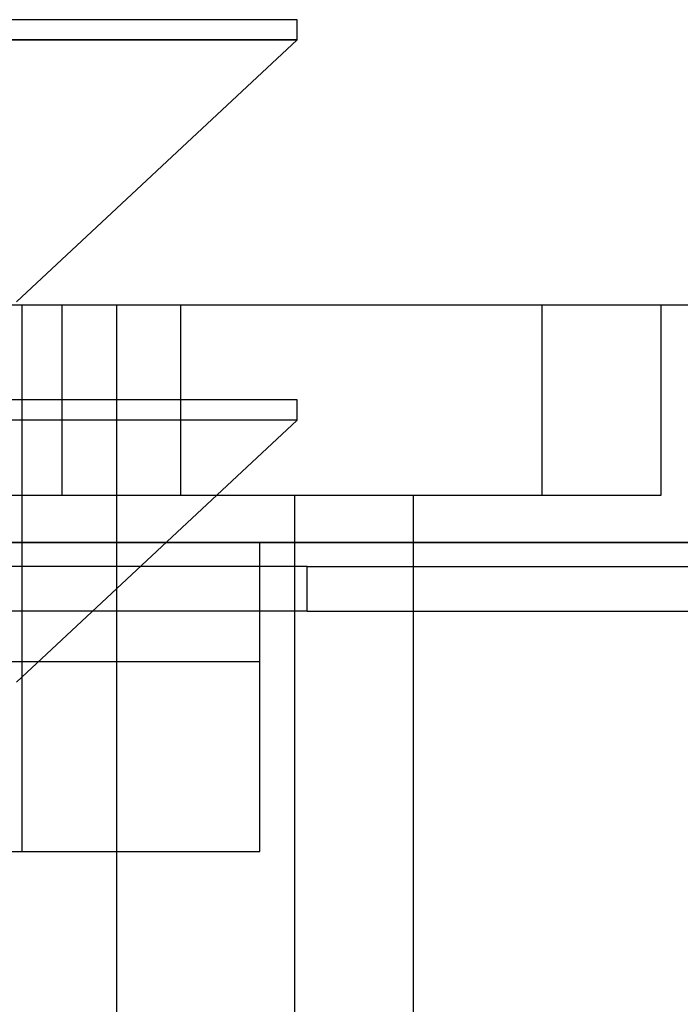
# Model space of a CAD drawing. Header units: millimetres. Extents: x 0 to 93, y -50 to 1.2.
# Tile 59 of 137: x 9.3 to 12.1, y -2.9 to 1.2. Entities that reach past the tile are written whole.
import ezdxf

# ---------------------------------------------------------------- set-up
doc = ezdxf.new("R2010")
doc.units = ezdxf.units.MM
doc.layers.add('MAIN-1', color=7, linetype='Continuous')
doc.layers.add('MAIN-2', color=7, linetype='Continuous')

msp = doc.modelspace()

# ---------------------------------------------------------------- linework, layer by layer
at = {"layer": 'MAIN-1'}
for p, q in [((10.51, 1.2), (7.6, 1.2)), ((10.51, 1.1148), (10.51, 1.2)), ((7.6, 1.1148), (10.51, 1.1148)), ((9.3287, 0.0133), (10.51, 1.1148)), ((2.5, 0), (90.5, 0)), ((90.5, -1), (2.5, -1))]:
    msp.add_line(p, q, dxfattribs=at)
at = {"layer": 'MAIN-2'}
for p, q in [((10.51, 1.1148), (7.6, 1.1148)), ((10.51, 1.1148), (7.6, 1.1148)), ((9.3525, -2.3), (9.3525, 0)), ((9.3525, -2.3), (9.3525, 0)), ((9.3525, -1.5), (9.3525, 0)), ((9.3525, -1.5), (9.3525, 0)), ((9.5207, -0.8), (9.5207, 0)), ((9.5207, -0.8), (9.5207, 0)), ((9.7505, -9), (9.7505, 0)), ((10.0212, -0.8), (10.0212, 0)), ((10.0212, -0.8), (10.0212, 0)), ((11.5415, -0.8), (11.5415, 0)), ((12.042, -0.8), (12.042, 0)), ((10.51, -0.4), (7.6, -0.4)), ((10.51, -0.4852), (10.51, -0.4)), ((10.51, -0.4852), (10.51, -0.4)), ((10.51, -0.4852), (7.6, -0.4852)), ((10.51, -0.4852), (7.6, -0.4852)), ((9.3287, -1.5867), (10.51, -0.4852)), ((5.9798, -0.8), (10.0212, -0.8)), ((10.0212, -0.8), (12.042, -0.8)), ((10.5, -8), (10.5, -0.8)), ((11.0005, -8), (11.0005, -0.8)), ((2.5, -1), (90.5, -1)), ((10.3525, -2.3), (10.3525, -1)), ((10.5525, -1.1), (4.6475, -1.1)), ((10.5, -1.288), (10.5, -1.1)), ((10.5525, -1.1), (10.5525, -1.1)), ((10.5525, -1.1), (82.6475, -1.1)), ((10.5525, -1.288), (10.5525, -1.1)), ((11.0005, -1.288), (11.0005, -1.1)), ((10.5525, -1.288), (4.6475, -1.288)), ((10.5525, -1.288), (10.5525, -1.288)), ((10.5525, -1.288), (82.6475, -1.288)), ((7.6, -1.5), (10.3525, -1.5)), ((7.6, -2.3), (10.3525, -2.3))]:
    msp.add_line(p, q, dxfattribs=at)

doc.saveas('drawing.dxf')
